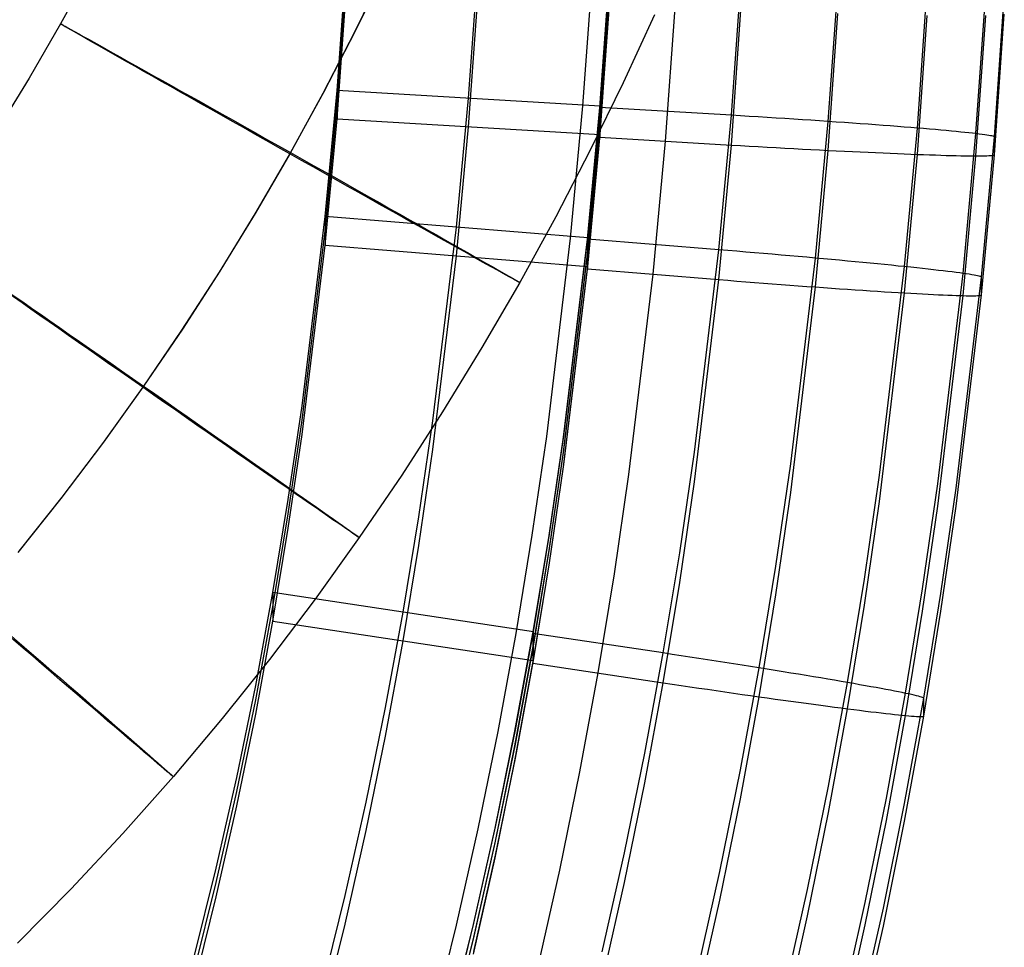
# Model space of a CAD drawing. Extents: x -1634 to -184, y -278 to 263.
# Tile 38 of 242: x -1178 to -1140, y -161 to -126. Entities that reach past the tile are written whole.
import ezdxf

# ---------------------------------------------------------------- set-up
doc = ezdxf.new("R2010")
doc.units = 0
doc.layers.add('PREDEFINITO', color=7, linetype='CONTINUOUS')

msp = doc.modelspace()

# ---------------------------------------------------------------- linework, layer by layer
at = {"layer": 'PREDEFINITO'}
for p, q in [((-1165.742, -128.698, 444.98), (-1165.396, -123.915, 444.872)), ((-1175.092, -124.09, 296.561), (-1176.234, -126.175, 296.566)), ((-1163.931, -124.144, 286.545), (-1165.079, -126.492, 286.551)), ((-1163.904, -124.108, 306.545), (-1165.051, -126.454, 306.551)), ((-1160.751, -128.996, 444.987), (-1160.4, -124.102, 444.876)), ((-1156.409, -129.289, 446.902), (-1156.052, -124.269, 446.79)), ((-1155.768, -129.347, 446.995), (-1155.409, -124.341, 446.882)), ((-1155.76, -129.295, 444.994), (-1155.403, -124.288, 444.881)), ((-1165.742, -129.24, 420.986), (-1165.396, -124.456, 420.878)), ((-1150.777, -129.645, 447.002), (-1150.412, -124.528, 446.887)), ((-1147.103, -129.881, 446.305), (-1146.734, -124.681, 446.188)), ((-1165.742, -129.782, 396.992), (-1165.396, -124.998, 396.884)), ((-1155.767, -129.911, 422.002), (-1155.408, -124.905, 421.889)), ((-1155.761, -129.836, 421), (-1155.404, -124.83, 420.887)), ((-1143.719, -130.133, 444.083), (-1143.347, -124.858, 443.964)), ((-1141.496, -130.343, 440.697), (-1141.122, -125.018, 440.577)), ((-1140.795, -130.468, 437.018), (-1140.42, -125.127, 436.898)), ((-1160.751, -130.08, 396.999), (-1160.4, -125.185, 396.889)), ((-1155.767, -130.476, 397.008), (-1155.408, -125.469, 396.895)), ((-1155.761, -130.378, 397.006), (-1155.404, -125.372, 396.893)), ((-1153.694, -125.831, 296.535), (-1154.883, -128.413, 296.541)), ((-1153.272, -130.625, 397.011), (-1152.91, -125.563, 396.897)), ((-1150.777, -130.774, 397.015), (-1150.412, -125.656, 396.899)), ((-1147.103, -130.978, 397.722), (-1146.734, -125.778, 397.604)), ((-1143.719, -131.13, 399.953), (-1143.347, -125.855, 399.833)), ((-1141.496, -131.186, 403.345), (-1141.122, -125.861, 403.225)), ((-1140.795, -131.145, 407.026), (-1140.42, -125.804, 406.905)), ((-1176.234, -126.175, 296.566), (-1177.428, -128.236, 296.572)), ((-1165.079, -126.492, 286.551), (-1166.281, -128.813, 286.557)), ((-1165.051, -126.454, 306.551), (-1166.253, -128.774, 306.557)), ((-1177.428, -128.236, 296.572), (-1178.67, -130.265, 296.578)), ((-1154.883, -128.413, 296.541), (-1156.133, -130.969, 296.547)), ((-1166.281, -128.813, 286.557), (-1167.537, -131.104, 286.564)), ((-1166.253, -128.774, 306.557), (-1167.508, -131.064, 306.564)), ((-1166.194, -133.488, 445.088), (-1165.742, -128.698, 444.98)), ((-1155.76, -129.295, 444.994), (-1165.742, -128.698, 444.98)), ((-1165.742, -128.698, 444.98), (-1165.742, -129.782, 396.992)), ((-1166.194, -134.03, 421.094), (-1165.742, -129.24, 420.986)), ((-1161.21, -133.893, 445.098), (-1160.751, -128.996, 444.987)), ((-1156.877, -134.306, 447.014), (-1156.409, -129.289, 446.902)), ((-1156.237, -134.349, 447.108), (-1155.768, -129.347, 446.995)), ((-1156.227, -134.297, 445.107), (-1155.76, -129.295, 444.994)), ((-1150.777, -129.645, 447.002), (-1155.768, -129.347, 446.995)), ((-1155.768, -129.347, 446.995), (-1155.767, -130.476, 397.008)), ((-1155.761, -130.378, 397.006), (-1155.76, -129.295, 444.994)), ((-1151.253, -134.754, 447.117), (-1150.777, -129.645, 447.002)), ((-1150.436, -129.666, 446.997), (-1150.777, -129.645, 447.002)), ((-1166.194, -134.571, 397.101), (-1165.742, -129.782, 396.992)), ((-1165.742, -129.782, 396.992), (-1155.761, -130.378, 397.006)), ((-1156.236, -134.914, 422.115), (-1155.767, -129.911, 422.002)), ((-1156.227, -134.839, 421.113), (-1155.761, -129.836, 421)), ((-1150.096, -129.686, 446.98), (-1150.436, -129.666, 446.997)), ((-1149.756, -129.707, 446.951), (-1150.096, -129.686, 446.98)), ((-1149.418, -129.728, 446.911), (-1149.756, -129.707, 446.951)), ((-1149.081, -129.75, 446.859), (-1149.418, -129.728, 446.911)), ((-1148.746, -129.771, 446.796), (-1149.081, -129.75, 446.859)), ((-1148.413, -129.793, 446.721), (-1148.746, -129.771, 446.796)), ((-1148.084, -129.814, 446.635), (-1148.413, -129.793, 446.721)), ((-1147.757, -129.836, 446.538), (-1148.084, -129.814, 446.635)), ((-1147.434, -129.858, 446.429), (-1147.757, -129.836, 446.538)), ((-1147.585, -135.068, 446.422), (-1147.103, -129.881, 446.305)), ((-1147.115, -129.88, 446.31), (-1147.434, -129.858, 446.429)), ((-1146.8, -129.902, 446.18), (-1147.115, -129.88, 446.31)), ((-1146.49, -129.923, 446.039), (-1146.8, -129.902, 446.18)), ((-1146.184, -129.945, 445.887), (-1146.49, -129.923, 446.039)), ((-1145.885, -129.967, 445.726), (-1146.184, -129.945, 445.887)), ((-1145.59, -129.988, 445.554), (-1145.885, -129.967, 445.726)), ((-1145.302, -130.009, 445.372), (-1145.59, -129.988, 445.554)), ((-1145.02, -130.031, 445.18), (-1145.302, -130.009, 445.372)), ((-1161.211, -134.976, 397.11), (-1160.751, -130.08, 396.999)), ((-1156.228, -135.381, 397.119), (-1155.761, -130.378, 397.006)), ((-1144.745, -130.052, 444.979), (-1145.02, -130.031, 445.18)), ((-1144.477, -130.072, 444.768), (-1144.745, -130.052, 444.979)), ((-1144.217, -130.093, 444.549), (-1144.477, -130.072, 444.768)), ((-1143.964, -130.113, 444.32), (-1144.217, -130.093, 444.549)), ((-1144.206, -135.393, 444.202), (-1143.719, -130.133, 444.083)), ((-1143.719, -130.133, 444.083), (-1143.964, -130.113, 444.32)), ((-1143.482, -130.153, 443.838), (-1143.719, -130.133, 444.083)), ((-1143.253, -130.172, 443.585), (-1143.482, -130.153, 443.838)), ((-1143.034, -130.191, 443.324), (-1143.253, -130.172, 443.585)), ((-1142.823, -130.21, 443.056), (-1143.034, -130.191, 443.324)), ((-1142.622, -130.228, 442.781), (-1142.823, -130.21, 443.056)), ((-1142.43, -130.246, 442.499), (-1142.622, -130.228, 442.781)), ((-1142.248, -130.263, 442.211), (-1142.43, -130.246, 442.499)), ((-1142.076, -130.28, 441.916), (-1142.248, -130.263, 442.211)), ((-1141.914, -130.297, 441.616), (-1142.076, -130.28, 441.916)), ((-1141.987, -135.65, 440.817), (-1141.496, -130.343, 440.697)), ((-1141.763, -130.313, 441.31), (-1141.914, -130.297, 441.616)), ((-1141.621, -130.328, 441), (-1141.763, -130.313, 441.31)), ((-1141.491, -130.343, 440.685), (-1141.621, -130.328, 441)), ((-1141.371, -130.357, 440.365), (-1141.491, -130.343, 440.685)), ((-1141.263, -130.371, 440.042), (-1141.371, -130.357, 440.365)), ((-1141.165, -130.384, 439.715), (-1141.263, -130.371, 440.042)), ((-1141.079, -130.397, 439.385), (-1141.165, -130.384, 439.715)), ((-1141.004, -130.409, 439.052), (-1141.079, -130.397, 439.385)), ((-1156.236, -135.478, 397.121), (-1155.767, -130.476, 397.008)), ((-1155.767, -130.476, 397.008), (-1150.777, -130.774, 397.015)), ((-1153.744, -135.681, 397.126), (-1153.272, -130.625, 397.011)), ((-1141.287, -135.79, 437.138), (-1140.795, -130.468, 437.018)), ((-1140.94, -130.42, 438.717), (-1141.004, -130.409, 439.052)), ((-1140.888, -130.431, 438.379), (-1140.94, -130.42, 438.717)), ((-1140.848, -130.441, 438.04), (-1140.888, -130.431, 438.379)), ((-1140.818, -130.451, 437.7), (-1140.848, -130.441, 438.04)), ((-1140.801, -130.459, 437.359), (-1140.818, -130.451, 437.7)), ((-1140.795, -130.468, 437.018), (-1140.801, -130.459, 437.359)), ((-1140.795, -131.145, 407.026), (-1140.795, -130.468, 437.018)), ((-1167.537, -131.104, 286.564), (-1168.85, -133.371, 286.57)), ((-1167.508, -131.064, 306.564), (-1168.821, -133.33, 306.57)), ((-1156.133, -130.969, 296.547), (-1157.442, -133.496, 296.554)), ((-1151.253, -135.883, 397.13), (-1150.777, -130.774, 397.015)), ((-1150.777, -130.774, 397.015), (-1150.436, -130.794, 397.021)), ((-1150.436, -130.794, 397.021), (-1150.096, -130.814, 397.039)), ((-1150.096, -130.814, 397.039), (-1149.756, -130.834, 397.069)), ((-1149.756, -130.834, 397.069), (-1149.418, -130.853, 397.11)), ((-1149.418, -130.853, 397.11), (-1149.081, -130.872, 397.163)), ((-1149.081, -130.872, 397.163), (-1148.746, -130.891, 397.227)), ((-1148.746, -130.891, 397.227), (-1148.413, -130.909, 397.302)), ((-1148.413, -130.909, 397.302), (-1148.084, -130.926, 397.389)), ((-1148.084, -130.926, 397.389), (-1147.757, -130.944, 397.487)), ((-1147.757, -130.944, 397.487), (-1147.434, -130.961, 397.597)), ((-1147.585, -136.165, 397.839), (-1147.103, -130.978, 397.722)), ((-1147.434, -130.961, 397.597), (-1147.115, -130.977, 397.717)), ((-1147.115, -130.977, 397.717), (-1146.8, -130.993, 397.848)), ((-1146.8, -130.993, 397.848), (-1146.49, -131.008, 397.99)), ((-1146.49, -131.008, 397.99), (-1146.184, -131.023, 398.142)), ((-1146.184, -131.023, 398.142), (-1145.885, -131.037, 398.305)), ((-1145.885, -131.037, 398.305), (-1145.59, -131.051, 398.477)), ((-1145.59, -131.051, 398.477), (-1145.302, -131.064, 398.66)), ((-1145.302, -131.064, 398.66), (-1145.02, -131.077, 398.853)), ((-1145.02, -131.077, 398.853), (-1144.745, -131.089, 399.055)), ((-1144.745, -131.089, 399.055), (-1144.477, -131.1, 399.266)), ((-1144.477, -131.1, 399.266), (-1144.217, -131.11, 399.486)), ((-1144.217, -131.11, 399.486), (-1143.964, -131.12, 399.715)), ((-1144.206, -136.389, 400.071), (-1143.719, -131.13, 399.953)), ((-1143.964, -131.12, 399.715), (-1143.719, -131.13, 399.953)), ((-1143.719, -131.13, 399.953), (-1143.482, -131.138, 400.198)), ((-1143.482, -131.138, 400.198), (-1143.253, -131.146, 400.452)), ((-1143.253, -131.146, 400.452), (-1143.034, -131.153, 400.714)), ((-1141.287, -136.467, 407.146), (-1140.795, -131.145, 407.026)), ((-1140.801, -131.152, 406.684), (-1140.795, -131.145, 407.026)), ((-1143.034, -131.153, 400.714), (-1142.823, -131.16, 400.982)), ((-1142.823, -131.16, 400.982), (-1142.622, -131.166, 401.258)), ((-1142.622, -131.166, 401.258), (-1142.43, -131.171, 401.541)), ((-1142.43, -131.171, 401.541), (-1142.248, -131.175, 401.829)), ((-1142.248, -131.175, 401.829), (-1142.076, -131.179, 402.124)), ((-1142.076, -131.179, 402.124), (-1141.914, -131.182, 402.425)), ((-1141.987, -136.493, 403.465), (-1141.496, -131.186, 403.345)), ((-1141.914, -131.182, 402.425), (-1141.763, -131.184, 402.731)), ((-1141.763, -131.184, 402.731), (-1141.621, -131.185, 403.042)), ((-1141.621, -131.185, 403.042), (-1141.491, -131.186, 403.357)), ((-1141.491, -131.186, 403.357), (-1141.371, -131.186, 403.677)), ((-1141.371, -131.186, 403.677), (-1141.263, -131.185, 404.001)), ((-1141.263, -131.185, 404.001), (-1141.165, -131.184, 404.328)), ((-1141.165, -131.184, 404.328), (-1141.079, -131.181, 404.658)), ((-1141.079, -131.181, 404.658), (-1141.004, -131.178, 404.991)), ((-1141.004, -131.178, 404.991), (-1140.94, -131.174, 405.327)), ((-1140.94, -131.174, 405.327), (-1140.888, -131.17, 405.664)), ((-1140.888, -131.17, 405.664), (-1140.848, -131.165, 406.003)), ((-1140.848, -131.165, 406.003), (-1140.818, -131.159, 406.344)), ((-1140.818, -131.159, 406.344), (-1140.801, -131.152, 406.684)), ((-1168.85, -133.371, 286.57), (-1170.217, -135.607, 286.577)), ((-1168.821, -133.33, 306.57), (-1170.187, -135.565, 306.577)), ((-1167.068, -140.679, 445.251), (-1166.194, -133.488, 445.088)), ((-1156.227, -134.297, 445.107), (-1166.194, -133.488, 445.088)), ((-1166.194, -133.488, 445.088), (-1166.194, -134.571, 397.101)), ((-1157.442, -133.496, 296.554), (-1158.81, -135.993, 296.561)), ((-1167.068, -141.221, 421.257), (-1166.194, -134.03, 421.094)), ((-1162.1, -141.249, 445.264), (-1161.21, -133.893, 445.098)), ((-1157.786, -141.848, 447.182), (-1156.877, -134.306, 447.014)), ((-1157.146, -141.871, 447.278), (-1156.237, -134.349, 447.108)), ((-1157.133, -141.819, 445.276), (-1156.227, -134.297, 445.107)), ((-1151.253, -134.754, 447.117), (-1156.237, -134.349, 447.108)), ((-1156.237, -134.349, 447.108), (-1156.236, -135.478, 397.121)), ((-1156.228, -135.381, 397.119), (-1156.227, -134.297, 445.107)), ((-1167.068, -141.763, 397.263), (-1166.194, -134.571, 397.101)), ((-1166.194, -134.571, 397.101), (-1156.228, -135.381, 397.119)), ((-1157.134, -142.361, 421.283), (-1156.227, -134.839, 421.113)), ((-1152.179, -142.441, 447.291), (-1151.253, -134.754, 447.117)), ((-1150.913, -134.782, 447.112), (-1151.253, -134.754, 447.117)), ((-1150.573, -134.81, 447.095), (-1150.913, -134.782, 447.112)), ((-1150.234, -134.838, 447.067), (-1150.573, -134.81, 447.095)), ((-1149.896, -134.867, 447.027), (-1150.234, -134.838, 447.067)), ((-1149.56, -134.895, 446.975), (-1149.896, -134.867, 447.027)), ((-1162.101, -142.333, 397.276), (-1161.211, -134.976, 397.11)), ((-1157.145, -142.435, 422.285), (-1156.236, -134.914, 422.115)), ((-1149.225, -134.924, 446.912), (-1149.56, -134.895, 446.975)), ((-1148.893, -134.952, 446.837), (-1149.225, -134.924, 446.912)), ((-1148.564, -134.981, 446.752), (-1148.893, -134.952, 446.837)), ((-1148.238, -135.01, 446.654), (-1148.564, -134.981, 446.752)), ((-1148.522, -142.876, 446.599), (-1147.585, -135.068, 446.422)), ((-1147.916, -135.038, 446.546), (-1148.238, -135.01, 446.654)), ((-1147.597, -135.067, 446.427), (-1147.916, -135.038, 446.546)), ((-1147.282, -135.095, 446.297), (-1147.597, -135.067, 446.427)), ((-1146.973, -135.124, 446.156), (-1147.282, -135.095, 446.297)), ((-1146.668, -135.152, 446.005), (-1146.973, -135.124, 446.156)), ((-1146.368, -135.18, 445.843), (-1146.668, -135.152, 446.005)), ((-1146.075, -135.208, 445.671), (-1146.368, -135.18, 445.843)), ((-1145.787, -135.235, 445.49), (-1146.075, -135.208, 445.671)), ((-1145.506, -135.262, 445.298), (-1145.787, -135.235, 445.49)), ((-1170.217, -135.607, 286.577), (-1171.638, -137.808, 286.584)), ((-1170.187, -135.565, 306.577), (-1171.608, -137.765, 306.584)), ((-1157.145, -142.999, 397.291), (-1156.236, -135.478, 397.121)), ((-1157.134, -142.902, 397.289), (-1156.228, -135.381, 397.119)), ((-1156.236, -135.478, 397.121), (-1151.253, -135.883, 397.13)), ((-1145.231, -135.289, 445.097), (-1145.506, -135.262, 445.298)), ((-1144.963, -135.316, 444.887), (-1145.231, -135.289, 445.097)), ((-1145.154, -143.313, 444.381), (-1144.206, -135.393, 444.202)), ((-1144.703, -135.342, 444.667), (-1144.963, -135.316, 444.887)), ((-1144.45, -135.368, 444.439), (-1144.703, -135.342, 444.667)), ((-1144.206, -135.393, 444.202), (-1144.45, -135.368, 444.439)), ((-1143.969, -135.418, 443.957), (-1144.206, -135.393, 444.202)), ((-1143.741, -135.442, 443.704), (-1143.969, -135.418, 443.957)), ((-1143.522, -135.466, 443.443), (-1143.741, -135.442, 443.704)), ((-1143.312, -135.489, 443.175), (-1143.522, -135.466, 443.443)), ((-1143.111, -135.511, 442.9), (-1143.312, -135.489, 443.175)), ((-1142.919, -135.533, 442.618), (-1143.111, -135.511, 442.9)), ((-1142.738, -135.554, 442.33), (-1142.919, -135.533, 442.618)), ((-1142.566, -135.575, 442.036), (-1142.738, -135.554, 442.33)), ((-1142.404, -135.595, 441.736), (-1142.566, -135.575, 442.036)), ((-1142.253, -135.614, 441.43), (-1142.404, -135.595, 441.736)), ((-1142.112, -135.633, 441.12), (-1142.253, -135.614, 441.43)), ((-1158.81, -135.993, 296.561), (-1160.243, -138.466, 296.568)), ((-1154.662, -143.284, 397.297), (-1153.744, -135.681, 397.126)), ((-1152.179, -143.569, 397.304), (-1151.253, -135.883, 397.13)), ((-1151.253, -135.883, 397.13), (-1150.913, -135.91, 397.137)), ((-1150.913, -135.91, 397.137), (-1150.573, -135.938, 397.155)), ((-1150.573, -135.938, 397.155), (-1150.234, -135.965, 397.185)), ((-1150.234, -135.965, 397.185), (-1149.896, -135.991, 397.226)), ((-1149.896, -135.991, 397.226), (-1149.56, -136.017, 397.279)), ((-1142.942, -143.643, 440.998), (-1141.987, -135.65, 440.817)), ((-1142.245, -143.806, 437.319), (-1141.287, -135.79, 437.138)), ((-1141.982, -135.65, 440.805), (-1142.112, -135.633, 441.12)), ((-1141.862, -135.667, 440.485), (-1141.982, -135.65, 440.805)), ((-1141.754, -135.683, 440.162), (-1141.862, -135.667, 440.485)), ((-1141.656, -135.699, 439.835), (-1141.754, -135.683, 440.162)), ((-1141.57, -135.713, 439.505), (-1141.656, -135.699, 439.835)), ((-1141.495, -135.727, 439.172), (-1141.57, -135.713, 439.505)), ((-1141.432, -135.739, 438.837), (-1141.495, -135.727, 439.172)), ((-1141.38, -135.751, 438.499), (-1141.432, -135.739, 438.837)), ((-1141.339, -135.762, 438.161), (-1141.38, -135.751, 438.499)), ((-1141.31, -135.772, 437.82), (-1141.339, -135.762, 438.161)), ((-1141.293, -135.781, 437.48), (-1141.31, -135.772, 437.82)), ((-1141.287, -135.79, 437.138), (-1141.293, -135.781, 437.48)), ((-1141.287, -136.467, 407.146), (-1141.287, -135.79, 437.138)), ((-1149.56, -136.017, 397.279), (-1149.225, -136.043, 397.343)), ((-1149.225, -136.043, 397.343), (-1148.893, -136.068, 397.419)), ((-1148.893, -136.068, 397.419), (-1148.564, -136.093, 397.506)), ((-1148.564, -136.093, 397.506), (-1148.238, -136.117, 397.604)), ((-1148.522, -143.973, 398.015), (-1147.585, -136.165, 397.839)), ((-1148.238, -136.117, 397.604), (-1147.916, -136.141, 397.714)), ((-1147.916, -136.141, 397.714), (-1147.597, -136.164, 397.834)), ((-1147.597, -136.164, 397.834), (-1147.282, -136.187, 397.965)), ((-1147.282, -136.187, 397.965), (-1146.973, -136.209, 398.107)), ((-1146.973, -136.209, 398.107), (-1146.668, -136.23, 398.26)), ((-1146.668, -136.23, 398.26), (-1146.368, -136.251, 398.422)), ((-1146.368, -136.251, 398.422), (-1146.075, -136.271, 398.595)), ((-1146.075, -136.271, 398.595), (-1145.787, -136.29, 398.778)), ((-1145.787, -136.29, 398.778), (-1145.506, -136.309, 398.971)), ((-1145.506, -136.309, 398.971), (-1145.231, -136.326, 399.173)), ((-1145.231, -136.326, 399.173), (-1144.963, -136.343, 399.384)), ((-1144.963, -136.343, 399.384), (-1144.703, -136.359, 399.605)), ((-1144.703, -136.359, 399.605), (-1144.45, -136.375, 399.834)), ((-1144.45, -136.375, 399.834), (-1144.206, -136.389, 400.071)), ((-1145.154, -144.309, 400.25), (-1144.206, -136.389, 400.071)), ((-1144.206, -136.389, 400.071), (-1143.969, -136.403, 400.317)), ((-1143.969, -136.403, 400.317), (-1143.741, -136.416, 400.571)), ((-1143.741, -136.416, 400.571), (-1143.522, -136.428, 400.833)), ((-1143.522, -136.428, 400.833), (-1143.312, -136.439, 401.102)), ((-1143.312, -136.439, 401.102), (-1143.111, -136.449, 401.377)), ((-1143.111, -136.449, 401.377), (-1142.919, -136.458, 401.66)), ((-1142.942, -144.487, 403.645), (-1141.987, -136.493, 403.465)), ((-1142.919, -136.458, 401.66), (-1142.738, -136.466, 401.949)), ((-1142.738, -136.466, 401.949), (-1142.566, -136.474, 402.244)), ((-1142.566, -136.474, 402.244), (-1142.404, -136.48, 402.545)), ((-1142.404, -136.48, 402.545), (-1142.253, -136.485, 402.851)), ((-1142.253, -136.485, 402.851), (-1142.112, -136.49, 403.162)), ((-1142.245, -144.484, 407.327), (-1141.287, -136.467, 407.146)), ((-1142.112, -136.49, 403.162), (-1141.982, -136.493, 403.477)), ((-1141.982, -136.493, 403.477), (-1141.862, -136.496, 403.797)), ((-1141.862, -136.496, 403.797), (-1141.754, -136.497, 404.121)), ((-1141.754, -136.497, 404.121), (-1141.656, -136.498, 404.448)), ((-1141.656, -136.498, 404.448), (-1141.57, -136.497, 404.778)), ((-1141.57, -136.497, 404.778), (-1141.495, -136.496, 405.112)), ((-1141.495, -136.496, 405.112), (-1141.432, -136.493, 405.447)), ((-1141.432, -136.493, 405.447), (-1141.38, -136.49, 405.784)), ((-1141.38, -136.49, 405.784), (-1141.339, -136.486, 406.123)), ((-1141.339, -136.486, 406.123), (-1141.31, -136.48, 406.464)), ((-1141.31, -136.48, 406.464), (-1141.293, -136.474, 406.805)), ((-1141.293, -136.474, 406.805), (-1141.287, -136.467, 407.146)), ((-1171.638, -137.808, 286.584), (-1173.112, -139.974, 286.591)), ((-1171.608, -137.765, 306.584), (-1173.081, -139.93, 306.59)), ((-1160.243, -138.466, 296.568), (-1161.735, -140.906, 296.575)), ((-1173.112, -139.974, 286.591), (-1174.64, -142.103, 286.598)), ((-1173.081, -139.93, 306.59), (-1174.608, -142.058, 306.597)), ((-1167.592, -144.239, 445.331), (-1167.068, -140.679, 445.251)), ((-1167.592, -144.781, 421.337), (-1167.068, -141.221, 421.257)), ((-1161.735, -140.906, 296.575), (-1163.287, -143.311, 296.583)), ((-1162.636, -144.896, 445.346), (-1162.1, -141.249, 445.264)), ((-1167.592, -145.323, 397.343), (-1167.068, -141.763, 397.263)), ((-1158.333, -145.593, 447.265), (-1157.786, -141.848, 447.182)), ((-1157.694, -145.604, 447.362), (-1157.146, -141.871, 447.278)), ((-1157.679, -145.553, 445.361), (-1157.133, -141.819, 445.276)), ((-1174.64, -142.103, 286.598), (-1176.22, -144.192, 286.605)), ((-1174.608, -142.058, 306.597), (-1176.188, -144.147, 306.605)), ((-1162.636, -145.98, 397.358), (-1162.101, -142.333, 397.276)), ((-1157.693, -146.169, 422.369), (-1157.145, -142.435, 422.285)), ((-1157.68, -146.094, 421.367), (-1157.134, -142.361, 421.283)), ((-1152.737, -146.261, 447.377), (-1152.179, -142.441, 447.291)), ((-1157.693, -146.733, 397.375), (-1157.145, -142.999, 397.291)), ((-1157.68, -146.636, 397.373), (-1157.134, -142.902, 397.289)), ((-1149.088, -146.76, 446.686), (-1148.522, -142.876, 446.599)), ((-1163.287, -143.311, 296.583), (-1164.9, -145.68, 296.59)), ((-1155.215, -147.061, 397.383), (-1154.662, -143.284, 397.297)), ((-1145.728, -147.256, 444.47), (-1145.154, -143.313, 444.381)), ((-1152.737, -147.39, 397.39), (-1152.179, -143.569, 397.304)), ((-1143.521, -147.625, 441.087), (-1142.942, -143.643, 440.998)), ((-1142.825, -147.8, 437.409), (-1142.245, -143.806, 437.319)), ((-1176.22, -144.192, 286.605), (-1177.853, -146.241, 286.612)), ((-1176.188, -144.147, 306.605), (-1177.821, -146.195, 306.612)), ((-1149.088, -147.857, 398.103), (-1148.522, -143.973, 398.015)), ((-1168.177, -147.771, 445.411), (-1167.592, -144.239, 445.331)), ((-1145.728, -148.252, 400.339), (-1145.154, -144.309, 400.25)), ((-1143.521, -148.468, 403.735), (-1142.942, -144.487, 403.645)), ((-1142.825, -148.477, 407.417), (-1142.245, -144.484, 407.327)), ((-1168.177, -148.313, 421.417), (-1167.592, -144.781, 421.337)), ((-1163.233, -148.518, 445.428), (-1162.636, -144.896, 445.346)), ((-1168.177, -148.855, 397.423), (-1167.592, -145.323, 397.343)), ((-1164.9, -145.68, 296.59), (-1166.573, -148.012, 296.598)), ((-1158.946, -149.317, 447.348), (-1158.333, -145.593, 447.265)), ((-1158.306, -149.316, 447.446), (-1157.694, -145.604, 447.362)), ((-1158.29, -149.264, 445.445), (-1157.679, -145.553, 445.361)), ((-1163.234, -149.601, 397.44), (-1162.636, -145.98, 397.358)), ((-1158.305, -149.88, 422.453), (-1157.693, -146.169, 422.369)), ((-1158.29, -149.806, 421.451), (-1157.68, -146.094, 421.367)), ((-1153.362, -150.062, 447.463), (-1152.737, -146.261, 447.377)), ((-1158.305, -150.444, 397.459), (-1157.693, -146.733, 397.375)), ((-1158.291, -150.348, 397.457), (-1157.68, -146.636, 397.373)), ((-1149.723, -150.628, 446.774), (-1149.088, -146.76, 446.686)), ((-1155.834, -150.818, 397.467), (-1155.215, -147.061, 397.383)), ((-1153.362, -151.191, 397.476), (-1152.737, -147.39, 397.39)), ((-1146.371, -151.184, 444.559), (-1145.728, -147.256, 444.47)), ((-1168.828, -151.295, 445.49), (-1168.177, -147.771, 445.411)), ((-1158.29, -149.264, 445.445), (-1168.177, -147.771, 445.411)), ((-1168.177, -147.771, 445.411), (-1168.177, -148.855, 397.423)), ((-1149.723, -151.725, 398.19), (-1149.088, -147.857, 398.103)), ((-1144.169, -151.593, 441.177), (-1143.521, -147.625, 441.087)), ((-1143.475, -151.781, 437.499), (-1142.825, -147.8, 437.409)), ((-1168.828, -151.837, 421.497), (-1168.177, -148.313, 421.417)), ((-1166.573, -148.012, 296.598), (-1168.306, -150.303, 296.606)), ((-1146.371, -152.181, 400.428), (-1145.728, -148.252, 400.339)), ((-1163.9, -152.136, 445.509), (-1163.233, -148.518, 445.428)), ((-1144.169, -152.436, 403.825), (-1143.521, -148.468, 403.735)), ((-1143.475, -152.458, 407.507), (-1142.825, -148.477, 407.417)), ((-1168.828, -152.379, 397.503), (-1168.177, -148.855, 397.423)), ((-1168.177, -148.855, 397.423), (-1158.291, -150.348, 397.457)), ((-1159.629, -153.039, 447.431), (-1158.946, -149.317, 447.348)), ((-1158.989, -153.027, 447.53), (-1158.306, -149.316, 447.446)), ((-1158.971, -152.976, 445.528), (-1158.29, -149.264, 445.445)), ((-1153.362, -150.062, 447.463), (-1158.306, -149.316, 447.446)), ((-1158.306, -149.316, 447.446), (-1158.305, -150.444, 397.459)), ((-1158.291, -150.348, 397.457), (-1158.29, -149.264, 445.445)), ((-1163.9, -153.219, 397.522), (-1163.234, -149.601, 397.44)), ((-1158.972, -153.518, 421.535), (-1158.29, -149.806, 421.451)), ((-1158.989, -153.592, 422.536), (-1158.305, -149.88, 422.453)), ((-1154.061, -153.868, 447.549), (-1153.362, -150.062, 447.463)), ((-1153.025, -150.113, 447.458), (-1153.362, -150.062, 447.463)), ((-1152.687, -150.165, 447.442), (-1153.025, -150.113, 447.458)), ((-1152.351, -150.216, 447.414), (-1152.687, -150.165, 447.442)), ((-1168.306, -150.303, 296.606), (-1170.099, -152.552, 296.614)), ((-1158.988, -154.156, 397.543), (-1158.305, -150.444, 397.459)), ((-1158.972, -154.06, 397.541), (-1158.291, -150.348, 397.457)), ((-1158.305, -150.444, 397.459), (-1153.362, -151.191, 397.476)), ((-1152.016, -150.268, 447.375), (-1152.351, -150.216, 447.414)), ((-1151.682, -150.319, 447.323), (-1152.016, -150.268, 447.375)), ((-1151.351, -150.371, 447.261), (-1151.682, -150.319, 447.323)), ((-1151.021, -150.422, 447.187), (-1151.351, -150.371, 447.261)), ((-1150.695, -150.473, 447.101), (-1151.021, -150.422, 447.187)), ((-1150.371, -150.524, 447.005), (-1150.695, -150.473, 447.101)), ((-1150.051, -150.575, 446.897), (-1150.371, -150.524, 447.005)), ((-1149.735, -150.626, 446.778), (-1150.051, -150.575, 446.897)), ((-1156.525, -154.576, 397.552), (-1155.834, -150.818, 397.467)), ((-1150.432, -154.502, 446.861), (-1149.723, -150.628, 446.774)), ((-1149.423, -150.676, 446.649), (-1149.735, -150.626, 446.778)), ((-1149.116, -150.725, 446.509), (-1149.423, -150.676, 446.649)), ((-1148.813, -150.774, 446.358), (-1149.116, -150.725, 446.509)), ((-1148.516, -150.823, 446.196), (-1148.813, -150.774, 446.358)), ((-1148.225, -150.871, 446.025), (-1148.516, -150.823, 446.196)), ((-1147.939, -150.918, 445.844), (-1148.225, -150.871, 446.025)), ((-1147.66, -150.965, 445.653), (-1147.939, -150.918, 445.844)), ((-1169.544, -154.784, 445.569), (-1168.828, -151.295, 445.49)), ((-1154.061, -154.996, 397.562), (-1153.362, -151.191, 397.476)), ((-1153.362, -151.191, 397.476), (-1153.025, -151.242, 397.483)), ((-1153.025, -151.242, 397.483), (-1152.687, -151.292, 397.501)), ((-1152.687, -151.292, 397.501), (-1152.351, -151.342, 397.532)), ((-1147.388, -151.01, 445.452), (-1147.66, -150.965, 445.653)), ((-1147.122, -151.055, 445.242), (-1147.388, -151.01, 445.452)), ((-1146.864, -151.099, 445.023), (-1147.122, -151.055, 445.242)), ((-1147.091, -155.123, 444.648), (-1146.371, -151.184, 444.559)), ((-1146.614, -151.142, 444.795), (-1146.864, -151.099, 445.023)), ((-1146.371, -151.184, 444.559), (-1146.614, -151.142, 444.795)), ((-1146.136, -151.225, 444.314), (-1146.371, -151.184, 444.559)), ((-1145.91, -151.265, 444.061), (-1146.136, -151.225, 444.314)), ((-1145.692, -151.304, 443.801), (-1145.91, -151.265, 444.061)), ((-1145.484, -151.341, 443.533), (-1145.692, -151.304, 443.801)), ((-1152.351, -151.342, 397.532), (-1152.016, -151.392, 397.574)), ((-1152.016, -151.392, 397.574), (-1151.682, -151.441, 397.627)), ((-1151.682, -151.441, 397.627), (-1151.351, -151.49, 397.692)), ((-1151.351, -151.49, 397.692), (-1151.021, -151.538, 397.768)), ((-1151.021, -151.538, 397.768), (-1150.695, -151.585, 397.856)), ((-1150.695, -151.585, 397.856), (-1150.371, -151.632, 397.955)), ((-1150.371, -151.632, 397.955), (-1150.051, -151.678, 398.064)), ((-1150.051, -151.678, 398.064), (-1149.735, -151.723, 398.185)), ((-1145.285, -151.378, 443.258), (-1145.484, -151.341, 443.533)), ((-1145.095, -151.413, 442.977), (-1145.285, -151.378, 443.258)), ((-1144.914, -151.446, 442.689), (-1145.095, -151.413, 442.977)), ((-1144.744, -151.479, 442.395), (-1144.914, -151.446, 442.689)), ((-1144.896, -155.574, 441.267), (-1144.169, -151.593, 441.177)), ((-1144.583, -151.51, 442.095), (-1144.744, -151.479, 442.395)), ((-1144.433, -151.539, 441.79), (-1144.583, -151.51, 442.095)), ((-1144.293, -151.567, 441.479), (-1144.433, -151.539, 441.79)), ((-1144.164, -151.594, 441.165), (-1144.293, -151.567, 441.479)), ((-1144.046, -151.619, 440.845), (-1144.164, -151.594, 441.165)), ((-1143.938, -151.643, 440.522), (-1144.046, -151.619, 440.845)), ((-1143.842, -151.665, 440.195), (-1143.938, -151.643, 440.522)), ((-1143.756, -151.685, 439.865), (-1143.842, -151.665, 440.195)), ((-1143.682, -151.704, 439.533), (-1143.756, -151.685, 439.865)), ((-1169.544, -155.326, 421.575), (-1168.828, -151.837, 421.497)), ((-1150.432, -155.599, 398.278), (-1149.723, -151.725, 398.19)), ((-1149.735, -151.723, 398.185), (-1149.423, -151.767, 398.317)), ((-1149.423, -151.767, 398.317), (-1149.116, -151.81, 398.459)), ((-1149.116, -151.81, 398.459), (-1148.813, -151.852, 398.612)), ((-1148.813, -151.852, 398.612), (-1148.516, -151.894, 398.776)), ((-1148.516, -151.894, 398.776), (-1148.225, -151.934, 398.949)), ((-1148.225, -151.934, 398.949), (-1147.939, -151.973, 399.132)), ((-1147.939, -151.973, 399.132), (-1147.66, -152.011, 399.325)), ((-1147.66, -152.011, 399.325), (-1147.388, -152.047, 399.528)), ((-1147.388, -152.047, 399.528), (-1147.122, -152.083, 399.74)), ((-1144.204, -155.775, 437.59), (-1143.475, -151.781, 437.499)), ((-1143.619, -151.721, 439.198), (-1143.682, -151.704, 439.533)), ((-1143.567, -151.736, 438.86), (-1143.619, -151.721, 439.198)), ((-1143.527, -151.75, 438.522), (-1143.567, -151.736, 438.86)), ((-1143.498, -151.762, 438.182), (-1143.527, -151.75, 438.522)), ((-1143.481, -151.772, 437.841), (-1143.498, -151.762, 438.182)), ((-1143.475, -151.781, 437.499), (-1143.481, -151.772, 437.841)), ((-1143.475, -152.458, 407.507), (-1143.475, -151.781, 437.499)), ((-1169.544, -155.868, 397.581), (-1168.828, -152.379, 397.503)), ((-1164.633, -155.722, 445.59), (-1163.9, -152.136, 445.509)), ((-1147.122, -152.083, 399.74), (-1146.864, -152.117, 399.96)), ((-1147.091, -156.119, 400.517), (-1146.371, -152.181, 400.428)), ((-1146.864, -152.117, 399.96), (-1146.614, -152.149, 400.19)), ((-1146.614, -152.149, 400.19), (-1146.371, -152.181, 400.428)), ((-1146.371, -152.181, 400.428), (-1146.136, -152.21, 400.674)), ((-1146.136, -152.21, 400.674), (-1145.91, -152.239, 400.928)), ((-1145.91, -152.239, 400.928), (-1145.692, -152.266, 401.19)), ((-1145.692, -152.266, 401.19), (-1145.484, -152.291, 401.459)), ((-1145.484, -152.291, 401.459), (-1145.285, -152.315, 401.736)), ((-1145.285, -152.315, 401.736), (-1145.095, -152.337, 402.019)), ((-1145.095, -152.337, 402.019), (-1144.914, -152.358, 402.308)), ((-1144.914, -152.358, 402.308), (-1144.744, -152.377, 402.603)), ((-1144.896, -156.417, 403.915), (-1144.169, -152.436, 403.825)), ((-1144.744, -152.377, 402.603), (-1144.583, -152.395, 402.904)), ((-1144.583, -152.395, 402.904), (-1144.433, -152.41, 403.21)), ((-1144.433, -152.41, 403.21), (-1144.293, -152.425, 403.521)), ((-1144.293, -152.425, 403.521), (-1144.164, -152.437, 403.837)), ((-1144.164, -152.437, 403.837), (-1144.046, -152.448, 404.157)), ((-1170.099, -152.552, 296.614), (-1171.953, -154.758, 296.622)), ((-1144.204, -156.452, 407.597), (-1143.475, -152.458, 407.507)), ((-1144.046, -152.448, 404.157), (-1143.938, -152.457, 404.481)), ((-1143.938, -152.457, 404.481), (-1143.842, -152.464, 404.809)), ((-1143.842, -152.464, 404.809), (-1143.756, -152.469, 405.139)), ((-1143.756, -152.469, 405.139), (-1143.682, -152.473, 405.472)), ((-1143.682, -152.473, 405.472), (-1143.619, -152.475, 405.808)), ((-1143.619, -152.475, 405.808), (-1143.567, -152.475, 406.145)), ((-1143.567, -152.475, 406.145), (-1143.527, -152.473, 406.485)), ((-1143.527, -152.473, 406.485), (-1143.498, -152.47, 406.825)), ((-1143.498, -152.47, 406.825), (-1143.481, -152.465, 407.166)), ((-1143.481, -152.465, 407.166), (-1143.475, -152.458, 407.507)), ((-1160.382, -156.735, 447.514), (-1159.629, -153.039, 447.431)), ((-1159.742, -156.711, 447.613), (-1158.989, -153.027, 447.53)), ((-1159.722, -156.661, 445.612), (-1158.971, -152.976, 445.528)), ((-1164.633, -156.806, 397.603), (-1163.9, -153.219, 397.522)), ((-1159.723, -157.202, 421.618), (-1158.972, -153.518, 421.535)), ((-1159.742, -157.276, 422.62), (-1158.989, -153.592, 422.536)), ((-1154.831, -157.649, 447.634), (-1154.061, -153.868, 447.549)), ((-1159.741, -157.84, 397.626), (-1158.988, -154.156, 397.543)), ((-1159.723, -157.744, 397.624), (-1158.972, -154.06, 397.541)), ((-1157.286, -158.309, 397.637), (-1156.525, -154.576, 397.552)), ((-1151.216, -158.356, 446.948), (-1150.432, -154.502, 446.861)), ((-1171.953, -154.758, 296.622), (-1173.864, -156.913, 296.63)), ((-1170.325, -158.236, 445.647), (-1169.544, -154.784, 445.569)), ((-1154.831, -158.778, 397.647), (-1154.061, -154.996, 397.562)), ((-1170.325, -158.777, 421.653), (-1169.544, -155.326, 421.575)), ((-1147.886, -159.043, 444.736), (-1147.091, -155.123, 444.648)), ((-1165.434, -159.275, 445.671), (-1164.633, -155.722, 445.59)), ((-1151.216, -159.453, 398.365), (-1150.432, -155.599, 398.278)), ((-1145.699, -159.537, 441.356), (-1144.896, -155.574, 441.267)), ((-1145.01, -159.752, 437.679), (-1144.204, -155.775, 437.59)), ((-1170.325, -159.319, 397.659), (-1169.544, -155.868, 397.581)), ((-1147.886, -160.039, 400.605), (-1147.091, -156.119, 400.517)), ((-1145.699, -160.381, 404.004), (-1144.896, -156.417, 403.915)), ((-1145.01, -160.429, 407.687), (-1144.204, -156.452, 407.597)), ((-1173.864, -156.913, 296.63), (-1175.835, -159.021, 296.638)), ((-1165.435, -160.359, 397.683), (-1164.633, -156.806, 397.603)), ((-1161.207, -160.402, 447.595), (-1160.382, -156.735, 447.514)), ((-1160.566, -160.365, 447.696), (-1159.742, -156.711, 447.613)), ((-1160.544, -160.315, 445.694), (-1159.722, -156.661, 445.612)), ((-1160.565, -160.93, 422.702), (-1159.742, -157.276, 422.62)), ((-1160.544, -160.857, 421.7), (-1159.723, -157.202, 421.618)), ((-1155.676, -161.405, 447.719), (-1154.831, -157.649, 447.634)), ((-1160.565, -161.494, 397.709), (-1159.741, -157.84, 397.626)), ((-1160.545, -161.398, 397.706), (-1159.723, -157.744, 397.624)), ((-1171.173, -161.647, 445.724), (-1170.325, -158.236, 445.647)), ((-1158.12, -162.014, 397.72), (-1157.286, -158.309, 397.637)), ((-1152.075, -162.186, 447.035), (-1151.216, -158.356, 446.948)), ((-1171.173, -162.189, 421.73), (-1170.325, -158.777, 421.653)), ((-1155.676, -162.534, 397.732), (-1154.831, -158.778, 397.647)), ((-1175.835, -159.021, 296.638), (-1177.867, -161.077, 296.647)), ((-1148.76, -162.942, 444.824), (-1147.886, -159.043, 444.736)), ((-1171.173, -162.731, 397.736), (-1170.325, -159.319, 397.659)), ((-1166.306, -162.792, 445.75), (-1165.434, -159.275, 445.671)), ((-1152.075, -163.283, 398.451), (-1151.216, -159.453, 398.365)), ((-1146.582, -163.481, 441.445), (-1145.699, -159.537, 441.356)), ((-1145.895, -163.71, 437.769), (-1145.01, -159.752, 437.679)), ((-1148.76, -163.938, 400.693), (-1147.886, -160.039, 400.605)), ((-1166.306, -163.876, 397.762), (-1165.435, -160.359, 397.683)), ((-1162.106, -164.038, 447.676), (-1161.207, -160.402, 447.595)), ((-1161.463, -163.987, 447.778), (-1160.566, -160.365, 447.696)), ((-1161.439, -163.937, 445.776), (-1160.544, -160.315, 445.694)), ((-1146.582, -164.325, 404.093), (-1145.699, -160.381, 404.004)), ((-1145.895, -164.388, 407.776), (-1145.01, -160.429, 407.687)), ((-1161.463, -164.551, 422.784), (-1160.565, -160.93, 422.702)), ((-1161.44, -164.479, 421.782), (-1160.544, -160.857, 421.7))]:
    msp.add_line(p, q, dxfattribs=at)
at = {"layer": 'PREDEFINITO', "extrusion": (-0.490924, -0.871199, 0.002447)}
msp.add_circle((-952.795, 294.881, 688.09), 10, dxfattribs=at)
at = {"layer": 'PREDEFINITO', "extrusion": (-0.572806, -0.819687, 0.002671)}
msp.add_circle((-881.409, 294.488, 787.466), 10, dxfattribs=at)
at = {"layer": 'PREDEFINITO', "extrusion": (-0.653424, -0.756987, 0.002834)}
msp.add_circle((-796.034, 294.116, 883.772), 10, dxfattribs=at)

doc.saveas('drawing.dxf')
